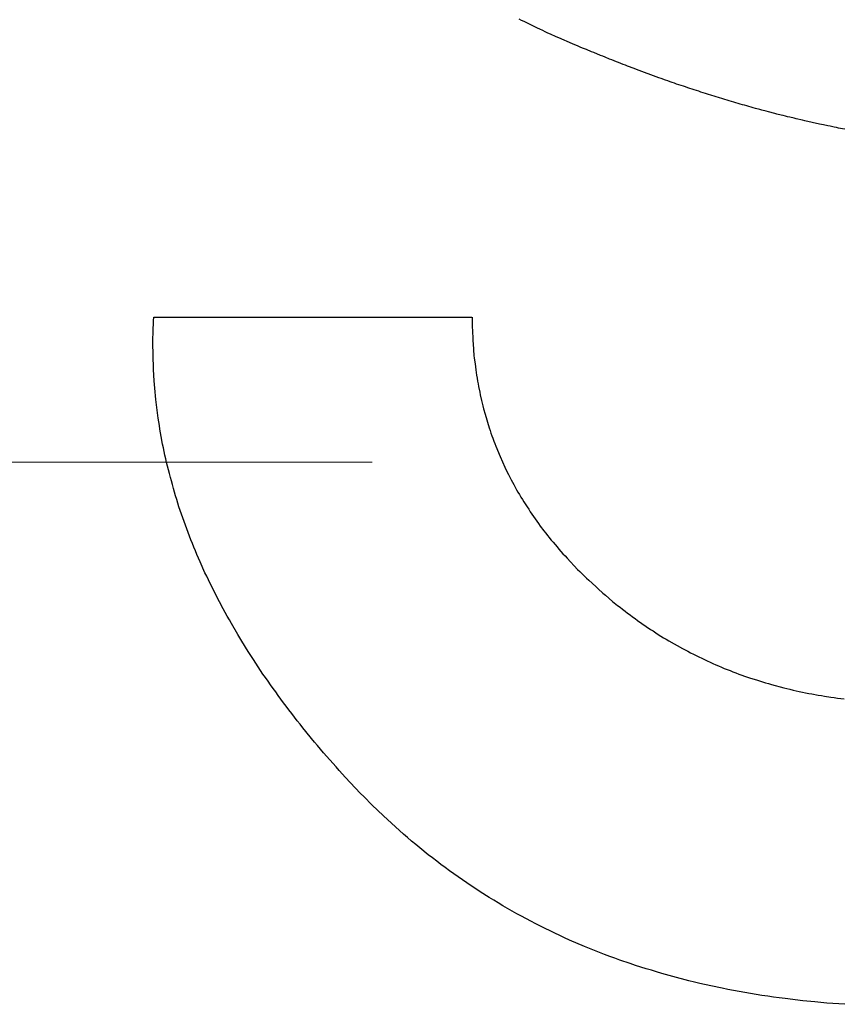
# Model space of a CAD drawing. Header units: inches. Extents: x 749 to 1245, y 24 to 374.
# Tile 48 of 145: x 879.237 to 879.937, y 257.037 to 257.875. Entities that reach past the tile are written whole.
import ezdxf

# ---------------------------------------------------------------- set-up
doc = ezdxf.new("R2010")
doc.units = ezdxf.units.IN
doc.header["$LTSCALE"] = 5
doc.header["$MEASUREMENT"] = 0
doc.linetypes.add('CENTER2', pattern=[1.125, 0.75, -0.125, 0.125, -0.125])
doc.layers.add('AM_0', color=7, linetype='CONTINUOUS', lineweight=30)
doc.layers.add('AM_7_Center', color=1, linetype='CENTER2', lineweight=15)

msp = doc.modelspace()

# ---------------------------------------------------------------- linework, layer by layer
at = {"layer": 'AM_0', "color": 1, "linetype": 'Continuous'}
for p, q in [((879.66327, 257.87458), (879.66117, 257.87568)), ((879.66547, 257.87348), (879.66327, 257.87458)), ((879.66777, 257.87238), (879.66547, 257.87348)), ((879.67437, 257.86908), (879.66777, 257.87238)), ((879.67667, 257.86798), (879.67437, 257.86908)), ((879.67887, 257.86698), (879.67667, 257.86798)), ((879.68117, 257.86588), (879.67887, 257.86698)), ((879.68337, 257.86478), (879.68117, 257.86588)), ((879.68567, 257.86378), (879.68337, 257.86478)), ((879.68797, 257.86268), (879.68567, 257.86378)), ((879.69257, 257.86068), (879.68797, 257.86268)), ((879.69487, 257.85958), (879.69257, 257.86068)), ((879.69947, 257.85758), (879.69487, 257.85958)), ((879.70187, 257.85658), (879.69947, 257.85758)), ((879.70647, 257.85458), (879.70187, 257.85658)), ((879.71127, 257.85258), (879.70647, 257.85458)), ((879.71357, 257.85158), (879.71127, 257.85258)), ((879.71597, 257.85058), (879.71357, 257.85158)), ((879.71837, 257.84968), (879.71597, 257.85058)), ((879.72267, 257.84788), (879.71837, 257.84968)), ((879.72467, 257.84708), (879.72267, 257.84788)), ((879.73037, 257.84468), (879.72467, 257.84708)), ((879.73227, 257.84398), (879.73037, 257.84468)), ((879.73427, 257.84318), (879.73227, 257.84398)), ((879.73807, 257.84158), (879.73427, 257.84318)), ((879.73997, 257.84088), (879.73807, 257.84158)), ((879.74187, 257.84008), (879.73997, 257.84088)), ((879.74387, 257.83938), (879.74187, 257.84008)), ((879.74577, 257.83858), (879.74387, 257.83938)), ((879.74767, 257.83788), (879.74577, 257.83858)), ((879.74957, 257.83708), (879.74767, 257.83788)), ((879.75147, 257.83638), (879.74957, 257.83708)), ((879.75337, 257.83558), (879.75147, 257.83638)), ((879.75907, 257.83348), (879.75337, 257.83558)), ((879.76097, 257.83268), (879.75907, 257.83348)), ((879.77997, 257.82568), (879.76097, 257.83268)), ((879.78187, 257.82508), (879.77997, 257.82568)), ((879.78567, 257.82368), (879.78187, 257.82508)), ((879.78757, 257.82308), (879.78567, 257.82368)), ((879.78947, 257.82238), (879.78757, 257.82308)), ((879.79127, 257.82168), (879.78947, 257.82238)), ((879.79317, 257.82108), (879.79127, 257.82168)), ((879.79507, 257.82038), (879.79317, 257.82108)), ((879.79887, 257.81918), (879.79507, 257.82038)), ((879.80077, 257.81848), (879.79887, 257.81918)), ((879.80257, 257.81788), (879.80077, 257.81848)), ((879.80447, 257.81728), (879.80257, 257.81788)), ((879.80637, 257.81658), (879.80447, 257.81728)), ((879.80827, 257.81598), (879.80637, 257.81658)), ((879.81007, 257.81538), (879.80827, 257.81598)), ((879.81387, 257.81418), (879.81007, 257.81538)), ((879.81567, 257.81358), (879.81387, 257.81418)), ((879.81947, 257.81238), (879.81567, 257.81358)), ((879.82127, 257.81178), (879.81947, 257.81238)), ((879.82507, 257.81058), (879.82127, 257.81178)), ((879.82687, 257.80998), (879.82507, 257.81058)), ((879.82877, 257.80938), (879.82687, 257.80998)), ((879.83057, 257.80888), (879.82877, 257.80938)), ((879.83437, 257.80768), (879.83057, 257.80888)), ((879.83617, 257.80718), (879.83437, 257.80768)), ((879.83807, 257.80658), (879.83617, 257.80718)), ((879.83987, 257.80608), (879.83807, 257.80658)), ((879.84177, 257.80548), (879.83987, 257.80608)), ((879.84357, 257.80498), (879.84177, 257.80548)), ((879.84547, 257.80438), (879.84357, 257.80498)), ((879.84727, 257.80388), (879.84547, 257.80438)), ((879.84917, 257.80328), (879.84727, 257.80388)), ((879.85097, 257.80278), (879.84917, 257.80328)), ((879.85287, 257.80228), (879.85097, 257.80278)), ((879.85467, 257.80178), (879.85287, 257.80228)), ((879.85647, 257.80118), (879.85467, 257.80178)), ((879.85837, 257.80068), (879.85647, 257.80118)), ((879.86017, 257.80018), (879.85837, 257.80068)), ((879.86207, 257.79968), (879.86017, 257.80018)), ((879.86567, 257.79868), (879.86207, 257.79968)), ((879.86757, 257.79818), (879.86567, 257.79868)), ((879.87117, 257.79718), (879.86757, 257.79818)), ((879.87307, 257.79678), (879.87117, 257.79718)), ((879.87847, 257.79528), (879.87307, 257.79678)), ((879.88037, 257.79488), (879.87847, 257.79528)), ((879.88397, 257.79388), (879.88037, 257.79488)), ((879.88577, 257.79348), (879.88397, 257.79388)), ((879.88757, 257.79298), (879.88577, 257.79348)), ((879.88947, 257.79258), (879.88757, 257.79298)), ((879.89127, 257.79208), (879.88947, 257.79258)), ((879.89487, 257.79128), (879.89127, 257.79208)), ((879.89667, 257.79078), (879.89487, 257.79128)), ((879.90207, 257.78958), (879.89667, 257.79078)), ((879.90397, 257.78908), (879.90207, 257.78958)), ((879.91657, 257.78628), (879.90397, 257.78908)), ((879.91837, 257.78598), (879.91657, 257.78628)), ((879.92007, 257.78558), (879.91837, 257.78598)), ((879.92367, 257.78478), (879.92007, 257.78558)), ((879.92547, 257.78448), (879.92367, 257.78478)), ((879.92907, 257.78368), (879.92547, 257.78448)), ((879.93087, 257.78338), (879.92907, 257.78368)), ((879.93267, 257.78298), (879.93087, 257.78338)), ((879.93447, 257.78268), (879.93267, 257.78298)), ((879.93617, 257.78228), (879.93447, 257.78268)), ((879.93797, 257.78198), (879.93617, 257.78228)), ((879.35027, 257.61898), (879.35047, 257.62218)), ((879.35047, 257.62218), (879.62097, 257.62218)), ((879.62117, 257.62218), (879.62127, 257.61958)), ((879.62127, 257.61958), (879.62127, 257.61458)), ((879.34997, 257.61258), (879.35017, 257.61578)), ((879.34997, 257.60938), (879.34997, 257.61258)), ((879.35017, 257.61578), (879.35027, 257.61898)), ((879.62127, 257.61458), (879.62167, 257.60448)), ((879.34977, 257.60298), (879.34997, 257.60938)), ((879.34977, 257.59658), (879.34977, 257.60298)), ((879.62167, 257.60448), (879.62187, 257.60198)), ((879.34987, 257.59338), (879.34977, 257.59658)), ((879.62187, 257.60198), (879.62197, 257.59948)), ((879.62197, 257.59948), (879.62277, 257.58958)), ((879.34987, 257.59018), (879.34987, 257.59338)), ((879.35027, 257.57748), (879.34987, 257.59018)), ((879.62277, 257.58958), (879.62307, 257.58708)), ((879.62307, 257.58708), (879.62367, 257.58228)), ((879.35087, 257.56788), (879.35027, 257.57748)), ((879.62367, 257.58228), (879.62397, 257.57978)), ((879.62397, 257.57978), (879.62427, 257.57738)), ((879.62427, 257.57738), (879.62467, 257.57498)), ((879.62467, 257.57498), (879.62497, 257.57258)), ((879.62497, 257.57258), (879.62537, 257.57008)), ((879.62537, 257.57008), (879.62577, 257.56768)), ((879.35117, 257.56478), (879.35087, 257.56788)), ((879.35137, 257.56158), (879.35117, 257.56478)), ((879.35227, 257.55208), (879.35137, 257.56158)), ((879.62577, 257.56768), (879.62627, 257.56538)), ((879.62627, 257.56538), (879.62667, 257.56298)), ((879.62667, 257.56298), (879.62767, 257.55818)), ((879.62767, 257.55818), (879.62817, 257.55588)), ((879.62817, 257.55588), (879.62917, 257.55108)), ((879.35427, 257.53618), (879.35227, 257.55208)), ((879.62917, 257.55108), (879.63037, 257.54648)), ((879.63037, 257.54648), (879.63097, 257.54408)), ((879.63097, 257.54408), (879.63217, 257.53948)), ((879.35477, 257.53308), (879.35427, 257.53618)), ((879.63217, 257.53948), (879.63567, 257.52798)), ((879.35527, 257.52988), (879.35477, 257.53308)), ((879.35577, 257.52678), (879.35527, 257.52988)), ((879.63567, 257.52798), (879.63647, 257.52568)), ((879.35637, 257.52358), (879.35577, 257.52678)), ((879.35687, 257.52048), (879.35637, 257.52358)), ((879.35807, 257.51408), (879.35687, 257.52048)), ((879.63647, 257.52568), (879.63717, 257.52348)), ((879.63717, 257.52348), (879.63797, 257.52118)), ((879.63797, 257.52118), (879.63877, 257.51898)), ((879.63877, 257.51898), (879.63967, 257.51668)), ((879.35867, 257.51098), (879.35807, 257.51408)), ((879.35937, 257.50778), (879.35867, 257.51098)), ((879.63967, 257.51668), (879.64047, 257.51448)), ((879.64047, 257.51448), (879.64137, 257.51218)), ((879.64137, 257.51218), (879.64497, 257.50338)), ((879.36007, 257.50468), (879.35937, 257.50778)), ((879.36077, 257.50148), (879.36007, 257.50468)), ((879.64497, 257.50338), (879.64897, 257.49458)), ((879.36147, 257.49838), (879.36077, 257.50148)), ((879.36227, 257.49528), (879.36147, 257.49838)), ((879.36297, 257.49208), (879.36227, 257.49528)), ((879.64897, 257.49458), (879.64997, 257.49248)), ((879.36377, 257.48898), (879.36297, 257.49208)), ((879.36467, 257.48578), (879.36377, 257.48898)), ((879.36547, 257.48268), (879.36467, 257.48578)), ((879.64997, 257.49248), (879.65217, 257.48808)), ((879.65217, 257.48808), (879.65327, 257.48598)), ((879.65327, 257.48598), (879.65437, 257.48378)), ((879.36637, 257.47958), (879.36547, 257.48268)), ((879.36727, 257.47638), (879.36637, 257.47958)), ((879.65437, 257.48378), (879.65547, 257.48168)), ((879.65547, 257.48168), (879.65667, 257.47958)), ((879.65667, 257.47958), (879.65777, 257.47748)), ((879.65777, 257.47748), (879.65897, 257.47528)), ((879.36907, 257.47018), (879.36727, 257.47638)), ((879.37007, 257.46698), (879.36907, 257.47018)), ((879.65897, 257.47528), (879.66017, 257.47318)), ((879.66017, 257.47318), (879.66147, 257.47108)), ((879.66147, 257.47108), (879.66267, 257.46898)), ((879.66267, 257.46898), (879.66397, 257.46688)), ((879.37097, 257.46388), (879.37007, 257.46698)), ((879.37197, 257.46078), (879.37097, 257.46388)), ((879.37307, 257.45758), (879.37197, 257.46078)), ((879.66397, 257.46688), (879.66527, 257.46488)), ((879.66527, 257.46488), (879.66787, 257.46068)), ((879.66787, 257.46068), (879.66927, 257.45868)), ((879.37407, 257.45448), (879.37307, 257.45758)), ((879.37737, 257.44518), (879.37407, 257.45448)), ((879.66927, 257.45868), (879.67057, 257.45658)), ((879.67057, 257.45658), (879.67197, 257.45458)), ((879.67197, 257.45458), (879.67337, 257.45248)), ((879.67337, 257.45248), (879.67477, 257.45048)), ((879.37857, 257.44198), (879.37737, 257.44518)), ((879.67477, 257.45048), (879.67627, 257.44848)), ((879.67627, 257.44848), (879.67767, 257.44648)), ((879.67767, 257.44648), (879.67917, 257.44438)), ((879.67917, 257.44438), (879.68217, 257.44038)), ((879.37967, 257.43888), (879.37857, 257.44198)), ((879.38207, 257.43268), (879.37967, 257.43888)), ((879.68217, 257.44038), (879.68367, 257.43848)), ((879.68367, 257.43848), (879.68847, 257.43248)), ((879.38337, 257.42958), (879.38207, 257.43268)), ((879.38457, 257.42648), (879.38337, 257.42958)), ((879.68847, 257.43248), (879.69007, 257.43058)), ((879.69007, 257.43058), (879.69167, 257.42858)), ((879.69167, 257.42858), (879.69337, 257.42668)), ((879.69337, 257.42668), (879.69497, 257.42468)), ((879.38587, 257.42338), (879.38457, 257.42648)), ((879.38717, 257.42018), (879.38587, 257.42338)), ((879.38857, 257.41708), (879.38717, 257.42018)), ((879.69497, 257.42468), (879.69667, 257.42278)), ((879.69667, 257.42278), (879.69837, 257.42078)), ((879.69837, 257.42078), (879.70017, 257.41888)), ((879.70017, 257.41888), (879.70187, 257.41698)), ((879.38987, 257.41398), (879.38857, 257.41708)), ((879.39407, 257.40468), (879.38987, 257.41398)), ((879.70187, 257.41698), (879.71087, 257.40748)), ((879.39557, 257.40158), (879.39407, 257.40468)), ((879.39697, 257.39848), (879.39557, 257.40158)), ((879.71087, 257.40748), (879.71277, 257.40568)), ((879.71277, 257.40568), (879.71657, 257.40188)), ((879.71657, 257.40188), (879.71847, 257.40008)), ((879.39847, 257.39538), (879.39697, 257.39848)), ((879.40007, 257.39228), (879.39847, 257.39538)), ((879.71847, 257.40008), (879.72037, 257.39818)), ((879.72037, 257.39818), (879.72637, 257.39278)), ((879.40157, 257.38918), (879.40007, 257.39228)), ((879.40317, 257.38608), (879.40157, 257.38918)), ((879.40467, 257.38308), (879.40317, 257.38608)), ((879.72637, 257.39278), (879.72837, 257.39088)), ((879.72837, 257.39088), (879.73237, 257.38728)), ((879.73237, 257.38728), (879.73447, 257.38558)), ((879.73447, 257.38558), (879.74067, 257.38028)), ((879.40637, 257.37998), (879.40467, 257.38308)), ((879.40957, 257.37378), (879.40637, 257.37998)), ((879.74067, 257.38028), (879.74487, 257.37688)), ((879.74487, 257.37688), (879.74697, 257.37528)), ((879.41297, 257.36758), (879.40957, 257.37378)), ((879.74697, 257.37528), (879.74907, 257.37358)), ((879.74907, 257.37358), (879.75117, 257.37198)), ((879.75117, 257.37198), (879.75327, 257.37028)), ((879.75327, 257.37028), (879.75547, 257.36868)), ((879.75547, 257.36868), (879.75757, 257.36718)), ((879.41477, 257.36448), (879.41297, 257.36758)), ((879.41647, 257.36148), (879.41477, 257.36448)), ((879.42187, 257.35218), (879.41647, 257.36148)), ((879.75757, 257.36718), (879.75977, 257.36558)), ((879.75977, 257.36558), (879.76187, 257.36398)), ((879.76187, 257.36398), (879.77287, 257.35648)), ((879.42367, 257.34918), (879.42187, 257.35218)), ((879.77287, 257.35648), (879.77507, 257.35508)), ((879.77507, 257.35508), (879.77727, 257.35358)), ((879.77727, 257.35358), (879.77947, 257.35218)), ((879.77947, 257.35218), (879.78177, 257.35078)), ((879.42937, 257.33988), (879.42367, 257.34918)), ((879.78177, 257.35078), (879.78397, 257.34938)), ((879.78397, 257.34938), (879.78627, 257.34808)), ((879.78627, 257.34808), (879.78847, 257.34668)), ((879.78847, 257.34668), (879.79997, 257.34018)), ((879.43127, 257.33688), (879.42937, 257.33988)), ((879.43527, 257.33068), (879.43127, 257.33688)), ((879.79997, 257.34018), (879.80457, 257.33778)), ((879.80457, 257.33778), (879.80697, 257.33648)), ((879.80697, 257.33648), (879.80927, 257.33528)), ((879.80927, 257.33528), (879.81167, 257.33418)), ((879.43727, 257.32768), (879.43527, 257.33068)), ((879.43927, 257.32458), (879.43727, 257.32768)), ((879.81167, 257.33418), (879.81397, 257.33298)), ((879.81397, 257.33298), (879.81637, 257.33188)), ((879.81637, 257.33188), (879.81877, 257.33068)), ((879.81877, 257.33068), (879.82117, 257.32958)), ((879.82117, 257.32958), (879.82347, 257.32848)), ((879.82347, 257.32848), (879.82587, 257.32748)), ((879.82587, 257.32748), (879.82837, 257.32638)), ((879.82837, 257.32638), (879.83077, 257.32538)), ((879.44137, 257.32158), (879.43927, 257.32458)), ((879.44337, 257.31848), (879.44137, 257.32158)), ((879.44547, 257.31538), (879.44337, 257.31848)), ((879.83077, 257.32538), (879.83317, 257.32428)), ((879.83317, 257.32428), (879.83557, 257.32328)), ((879.83557, 257.32328), (879.83807, 257.32228)), ((879.83807, 257.32228), (879.84047, 257.32138)), ((879.84047, 257.32138), (879.84297, 257.32038)), ((879.84297, 257.32038), (879.84547, 257.31948)), ((879.84547, 257.31948), (879.84797, 257.31848)), ((879.84797, 257.31848), (879.85037, 257.31758)), ((879.44767, 257.31238), (879.44547, 257.31538)), ((879.44977, 257.30928), (879.44767, 257.31238)), ((879.85037, 257.31758), (879.85287, 257.31668)), ((879.85287, 257.31668), (879.85537, 257.31588)), ((879.85537, 257.31588), (879.85797, 257.31498)), ((879.85797, 257.31498), (879.86297, 257.31338)), ((879.86297, 257.31338), (879.86557, 257.31258)), ((879.86557, 257.31258), (879.86807, 257.31178)), ((879.86807, 257.31178), (879.87067, 257.31098)), ((879.87067, 257.31098), (879.87317, 257.31028)), ((879.87317, 257.31028), (879.87577, 257.30948)), ((879.87577, 257.30948), (879.88617, 257.30668)), ((879.45197, 257.30628), (879.44977, 257.30928)), ((879.45417, 257.30318), (879.45197, 257.30628)), ((879.45637, 257.30018), (879.45417, 257.30318)), ((879.88617, 257.30668), (879.89137, 257.30548)), ((879.89137, 257.30548), (879.89407, 257.30478)), ((879.89407, 257.30478), (879.89667, 257.30418)), ((879.89667, 257.30418), (879.89937, 257.30368)), ((879.89937, 257.30368), (879.90197, 257.30308)), ((879.90197, 257.30308), (879.90467, 257.30258)), ((879.90467, 257.30258), (879.90737, 257.30198)), ((879.90737, 257.30198), (879.90997, 257.30148)), ((879.90997, 257.30148), (879.91537, 257.30048)), ((879.45857, 257.29708), (879.45637, 257.30018)), ((879.46087, 257.29408), (879.45857, 257.29708)), ((879.46317, 257.29098), (879.46087, 257.29408)), ((879.91537, 257.30048), (879.91817, 257.30008)), ((879.91817, 257.30008), (879.92087, 257.29958)), ((879.92087, 257.29958), (879.92627, 257.29878)), ((879.92627, 257.29878), (879.92907, 257.29838)), ((879.92907, 257.29838), (879.93177, 257.29798)), ((879.93177, 257.29798), (879.93457, 257.29768)), ((879.93457, 257.29768), (879.93737, 257.29728)), ((879.46547, 257.28798), (879.46317, 257.29098)), ((879.46777, 257.28488), (879.46547, 257.28798)), ((879.47017, 257.28188), (879.46777, 257.28488)), ((879.47247, 257.27878), (879.47017, 257.28188)), ((879.47487, 257.27578), (879.47247, 257.27878)), ((879.47737, 257.27278), (879.47487, 257.27578)), ((879.47977, 257.26968), (879.47737, 257.27278)), ((879.48477, 257.26368), (879.47977, 257.26968)), ((879.48727, 257.26058), (879.48477, 257.26368)), ((879.48977, 257.25758), (879.48727, 257.26058)), ((879.49237, 257.25458), (879.48977, 257.25758)), ((879.49497, 257.25148), (879.49237, 257.25458)), ((879.50017, 257.24548), (879.49497, 257.25148)), ((879.50557, 257.23948), (879.50017, 257.24548)), ((879.50827, 257.23638), (879.50557, 257.23948)), ((879.51367, 257.23038), (879.50827, 257.23638)), ((879.52607, 257.21718), (879.51367, 257.23038)), ((879.52927, 257.21388), (879.52607, 257.21718)), ((879.53587, 257.20728), (879.52927, 257.21388)), ((879.54577, 257.19768), (879.53587, 257.20728)), ((879.55937, 257.18528), (879.54577, 257.19768)), ((879.56277, 257.18228), (879.55937, 257.18528)), ((879.56627, 257.17928), (879.56277, 257.18228)), ((879.56977, 257.17638), (879.56627, 257.17928)), ((879.57327, 257.17338), (879.56977, 257.17638)), ((879.57677, 257.17048), (879.57327, 257.17338)), ((879.58387, 257.16478), (879.57677, 257.17048)), ((879.58747, 257.16198), (879.58387, 257.16478)), ((879.59107, 257.15928), (879.58747, 257.16198)), ((879.59467, 257.15648), (879.59107, 257.15928)), ((879.59827, 257.15378), (879.59467, 257.15648)), ((879.60197, 257.15108), (879.59827, 257.15378)), ((879.61677, 257.14068), (879.60197, 257.15108)), ((879.62817, 257.13318), (879.61677, 257.14068)), ((879.63577, 257.12838), (879.62817, 257.13318)), ((879.63967, 257.12598), (879.63577, 257.12838)), ((879.64347, 257.12368), (879.63967, 257.12598)), ((879.64737, 257.12138), (879.64347, 257.12368)), ((879.65137, 257.11908), (879.64737, 257.12138)), ((879.65527, 257.11678), (879.65137, 257.11908)), ((879.65917, 257.11458), (879.65527, 257.11678)), ((879.66317, 257.11238), (879.65917, 257.11458)), ((879.67117, 257.10818), (879.66317, 257.11238)), ((879.67527, 257.10608), (879.67117, 257.10818)), ((879.67927, 257.10398), (879.67527, 257.10608)), ((879.69157, 257.09798), (879.67927, 257.10398)), ((879.69577, 257.09598), (879.69157, 257.09798)), ((879.69987, 257.09408), (879.69577, 257.09598)), ((879.70407, 257.09218), (879.69987, 257.09408)), ((879.71667, 257.08678), (879.70407, 257.09218)), ((879.72097, 257.08498), (879.71667, 257.08678)), ((879.73387, 257.07988), (879.72097, 257.08498)), ((879.73817, 257.07828), (879.73387, 257.07988)), ((879.74257, 257.07668), (879.73817, 257.07828)), ((879.74687, 257.07508), (879.74257, 257.07668)), ((879.75567, 257.07208), (879.74687, 257.07508)), ((879.76017, 257.07058), (879.75567, 257.07208)), ((879.76457, 257.06918), (879.76017, 257.07058)), ((879.76907, 257.06768), (879.76457, 257.06918)), ((879.77357, 257.06638), (879.76907, 257.06768)), ((879.77807, 257.06498), (879.77357, 257.06638)), ((879.78257, 257.06368), (879.77807, 257.06498)), ((879.79177, 257.06108), (879.78257, 257.06368)), ((879.80557, 257.05748), (879.79177, 257.06108)), ((879.81027, 257.05638), (879.80557, 257.05748)), ((879.81487, 257.05528), (879.81027, 257.05638)), ((879.82427, 257.05308), (879.81487, 257.05528)), ((879.83377, 257.05108), (879.82427, 257.05308)), ((879.83857, 257.05018), (879.83377, 257.05108)), ((879.84337, 257.04918), (879.83857, 257.05018)), ((879.84817, 257.04828), (879.84337, 257.04918)), ((879.85787, 257.04668), (879.84817, 257.04828)), ((879.86267, 257.04578), (879.85787, 257.04668)), ((879.86757, 257.04508), (879.86267, 257.04578)), ((879.87247, 257.04428), (879.86757, 257.04508)), ((879.87747, 257.04358), (879.87247, 257.04428)), ((879.88237, 257.04298), (879.87747, 257.04358)), ((879.88737, 257.04228), (879.88237, 257.04298)), ((879.90237, 257.04048), (879.88737, 257.04228)), ((879.91247, 257.03948), (879.90237, 257.04048)), ((879.91757, 257.03908), (879.91247, 257.03948)), ((879.92267, 257.03858), (879.91757, 257.03908)), ((879.92787, 257.03818), (879.92267, 257.03858)), ((879.93297, 257.03788), (879.92787, 257.03818)), ((879.93817, 257.03748), (879.93297, 257.03788))]:
    msp.add_line(p, q, dxfattribs=at)
at = {"layer": 'AM_7_Center'}
msp.add_line((830.78623, 257.49858), (920.98623, 257.49858), dxfattribs=at)

doc.saveas('drawing.dxf')
